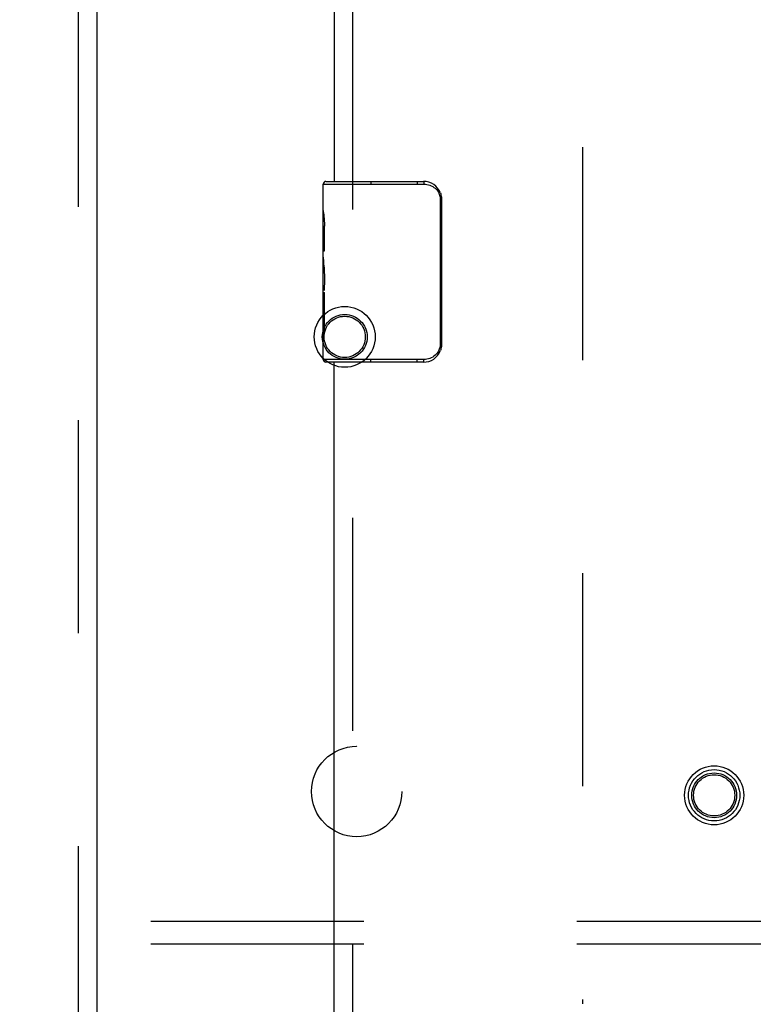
# Model space of a CAD drawing. Header units: inches. Extents: x 0 to 214, y 0 to 139.
# Tile 14 of 147: x 64.23 to 68.29, y 39.28 to 44.72. Entities that reach past the tile are written whole.
import ezdxf

# ---------------------------------------------------------------- set-up
doc = ezdxf.new("R2010")
doc.units = ezdxf.units.IN
doc.header["$LTSCALE"] = 11.786071
doc.header["$MEASUREMENT"] = 0
doc.linetypes.add('HIDDEN', pattern=[0.2, 0.1, -0.1])
for name, color, linetype in [('DEFAULT_2', 8, 'HIDDEN'), ('MAIN_OR_RIGHT_DOOR_ASSEMBLY', 7, 'CONTINUOUS'), ('SECONDARY_OR_LEFT_DOOR_ASSEMBLY', 7, 'CONTINUOUS'), ('SUBPANEL', 7, 'CONTINUOUS')]:
    doc.layers.add(name, color=color, linetype=linetype)

msp = doc.modelspace()

# ---------------------------------------------------------------- linework, layer by layer
at = {"layer": 'DEFAULT_2', "color": 8, "linetype": 'HIDDEN'}
msp.add_line((67.3412, 95.8756), (67.3412, 39.2786), dxfattribs=at)
for radius in [0.1685, 0.124, 0.114]:
    msp.add_circle((66.0252, 42.9671), radius, dxfattribs=at)
at = {"layer": 'MAIN_OR_RIGHT_DOOR_ASSEMBLY', "color": 8, "linetype": 'HIDDEN'}
for p, q in [((66.0702, 43.6721), (66.0702, 59.1487)), ((66.0702, 38.4311), (66.0702, 42.9821))]:
    msp.add_line(p, q, dxfattribs=at)
at = {"layer": 'MAIN_OR_RIGHT_DOOR_ASSEMBLY', "color": 3, "linetype": 'Continuous'}
for p, q in [((65.9662, 58.9937), (65.9662, 43.8271)), ((65.9662, 38.4311), (65.9662, 42.8271))]:
    msp.add_line(p, q, dxfattribs=at)
at = {"layer": 'MAIN_OR_RIGHT_DOOR_ASSEMBLY', "color": 7, "linetype": 'Continuous'}
for p, q in [((65.9062, 43.8121), (66.4635, 43.8121)), ((65.9062, 43.6664), (65.9062, 43.8121)), ((65.9212, 43.8271), (66.4612, 43.8271)), ((66.1692, 43.8271), (66.1692, 43.8121)), ((66.4256, 43.8271), (66.4256, 43.8121)), ((66.5611, 43.7271), (66.5539, 43.7271)), ((66.5539, 43.7271), (66.5539, 42.9271)), ((66.5611, 43.7271), (66.5611, 42.9271)), ((65.9062, 43.4086), (65.9062, 43.6656)), ((65.9119, 43.61), (65.9062, 43.61)), ((65.9062, 43.5786), (65.9132, 43.5786)), ((65.9132, 43.4423), (65.9132, 43.5786)), ((65.9062, 43.4423), (65.9132, 43.4423)), ((65.9062, 42.8421), (65.9062, 43.4059)), ((65.9078, 43.3794), (65.9062, 43.3794)), ((65.9062, 43.2476), (65.9121, 43.2476)), ((65.9062, 43.2116), (65.9132, 43.2116)), ((65.9132, 42.9813), (65.9132, 43.2116)), ((65.9062, 43.1488), (65.9132, 43.1488)), ((65.9062, 42.9813), (65.9132, 42.9813)), ((66.5611, 42.9271), (66.5539, 42.9271)), ((66.4635, 42.8421), (65.9062, 42.8421)), ((66.4612, 42.8271), (65.9212, 42.8271)), ((66.1692, 42.8271), (66.1692, 42.8421)), ((66.4256, 42.8271), (66.4256, 42.8421))]:
    msp.add_line(p, q, dxfattribs=at)
for points in [[(66.4612, 43.8271), (66.4616, 43.8269), (66.4619, 43.8263), (66.4623, 43.8254), (66.4626, 43.8242), (66.4628, 43.8227), (66.4631, 43.8209), (66.4633, 43.8189), (66.4634, 43.8167), (66.4635, 43.8144), (66.4635, 43.8121)], [(66.4635, 43.8121), (66.4719, 43.8117), (66.4803, 43.8106), (66.4886, 43.8087), (66.4967, 43.8061), (66.5046, 43.8028), (66.5122, 43.7987), (66.5193, 43.7939), (66.5258, 43.7887), (66.5314, 43.7833), (66.5361, 43.7777), (66.5402, 43.7721), (66.5436, 43.7666), (66.5464, 43.7611), (66.5486, 43.7557), (66.5504, 43.7505), (66.5518, 43.7455), (66.5528, 43.7406), (66.5534, 43.7359), (66.5538, 43.7314), (66.5539, 43.7271)], [(66.5545, 43.7633), (66.5565, 43.7576), (66.5581, 43.7517), (66.5594, 43.7457), (66.5604, 43.7396), (66.5609, 43.7334), (66.5611, 43.7271)], [(65.9062, 43.6664), (65.9064, 43.6627), (65.9067, 43.6581), (65.9073, 43.6526), (65.9089, 43.6394)], [(65.9089, 43.6394), (65.9099, 43.6318), (65.9107, 43.6237), (65.9115, 43.6152)], [(65.9115, 43.6152), (65.9122, 43.6063), (65.9127, 43.5972), (65.913, 43.5879), (65.9132, 43.5786)], [(65.9062, 43.4086), (65.9064, 43.4005), (65.9069, 43.3914), (65.9076, 43.3814)], [(65.9076, 43.3814), (65.9085, 43.3707), (65.9095, 43.3594), (65.9105, 43.3477), (65.9113, 43.3356), (65.9121, 43.3233), (65.9127, 43.3107), (65.913, 43.2979), (65.9132, 43.2851), (65.913, 43.2722), (65.9127, 43.2595), (65.9121, 43.2469), (65.9114, 43.2347), (65.9105, 43.2226)], [(66.5539, 42.9271), (66.5538, 42.9227), (66.5534, 42.9182), (66.5528, 42.9135), (66.5518, 42.9087), (66.5504, 42.9037), (66.5486, 42.8985), (66.5464, 42.8931), (66.5436, 42.8876), (66.5402, 42.882), (66.5361, 42.8765), (66.5314, 42.8709), (66.5258, 42.8655), (66.5193, 42.8602), (66.5122, 42.8554), (66.5046, 42.8514), (66.4967, 42.848), (66.4886, 42.8454), (66.4803, 42.8436), (66.4719, 42.8424), (66.4635, 42.8421)], [(66.5611, 42.9271), (66.5609, 42.9208), (66.5604, 42.9146), (66.5594, 42.9084), (66.5581, 42.9024), (66.5565, 42.8966), (66.5545, 42.8909)], [(66.4612, 42.8271), (66.4616, 42.8273), (66.4619, 42.8278), (66.4623, 42.8287), (66.4626, 42.8299), (66.4628, 42.8315), (66.4631, 42.8333), (66.4633, 42.8353), (66.4634, 42.8374), (66.4635, 42.8397), (66.4635, 42.8421)]]:
    msp.add_lwpolyline(points, dxfattribs=at)
at = {"layer": 'MAIN_OR_RIGHT_DOOR_ASSEMBLY', "color": 8, "linetype": 'HIDDEN'}
for radius in [0.1635, 0.142, 0.124, 0.114]:
    msp.add_circle((68.0702, 40.4311), radius, dxfattribs=at)
at = {"layer": 'MAIN_OR_RIGHT_DOOR_ASSEMBLY', "color": 7, "linetype": 'Continuous'}
for centre, radius, start, end in [((65.9212, 43.8121), 0.015, 90, 180), ((66.4612, 43.7271), 0.1, 21.1999, 90), ((66.4612, 42.9271), 0.1, 270, 338.7946), ((65.9212, 42.8421), 0.015, 180, 270)]:
    msp.add_arc(centre, radius, start, end, dxfattribs=at)
msp.add_ellipse((66.1692, 43.243), major_axis=(0.263, 0), ratio=0.432808, start_param=3.141593, end_param=3.321581, dxfattribs=at)
at = {"layer": 'SECONDARY_OR_LEFT_DOOR_ASSEMBLY', "color": 8, "linetype": 'HIDDEN'}
msp.add_line((64.5497, 96.7231), (64.5497, 38.4311), dxfattribs=at)
at = {"layer": 'SECONDARY_OR_LEFT_DOOR_ASSEMBLY', "color": 3, "linetype": 'Continuous'}
msp.add_line((64.6537, 96.7231), (64.6537, 38.4311), dxfattribs=at)
at = {"layer": 'SUBPANEL', "color": 8, "linetype": 'HIDDEN'}
for p, q in [((92.06, 39.7333), (40.1225, 39.7333)), ((92.06, 39.6083), (40.1225, 39.6083))]:
    msp.add_line(p, q, dxfattribs=at)
msp.add_circle((66.0912, 40.4521), 0.25, dxfattribs=at)

doc.saveas('drawing.dxf')
